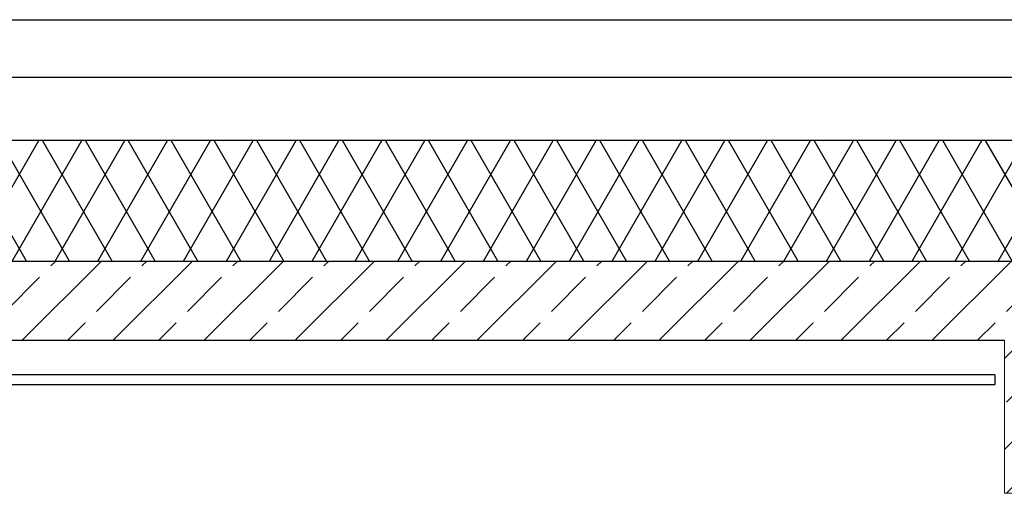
# Model space of a CAD drawing. Extents: x 1 to 209, y 0 to 18.
# Tile 54 of 63: x 98.676 to 100.665, y 17.175 to 18.133. Entities that reach past the tile are written whole.
import ezdxf

# ---------------------------------------------------------------- set-up
doc = ezdxf.new("R2010")
doc.units = 0
doc.header["$MEASUREMENT"] = 0
for name, color, linetype in [('A_1 Dämmung', 7, 'Continuous'), ('A_DE_DECKE', 7, 'Continuous'), ('R_NT_DACH', 7, 'Continuous'), ('R_TR_HIDDEN', 7, 'Continuous'), ('Schraffuren', 7, 'Continuous')]:
    doc.layers.add(name, color=color, linetype=linetype)

msp = doc.modelspace()

# ---------------------------------------------------------------- hatches: boundary and pattern name
at = {"layer": 'Schraffuren', "linetype": 'Continuous'}
h = msp.add_hatch(dxfattribs=at)
h.set_pattern_fill('Beton__Stahlbeton_0002', color=256, style=0, pattern_type=2)
h.set_pattern_definition([(45, (67.71481, 7.845), (-0.09192388, 0.09192388), []), (45, (67.66885, 7.89096), (-0.09192388, 0.09192388), [0.0975, -0.0325])])
h.paths.add_polyline_path([(100.666, 17.175), (100.966, 17.175), (100.966, 17.485), (104.8498, 17.485), (104.8498, 17.175), (105.1498, 17.175), (105.1498, 17.485), (108.9748, 17.485), (108.9748, 17.215), (109.3398, 17.215), (109.3398, 18.045), (109.1398, 18.045), (109.1398, 17.645), (97.7998, 17.645), (96.6748, 17.645), (96.6748, 18.045), (96.4748, 18.045), (96.4748, 17.215), (96.8398, 17.215), (96.8398, 17.485), (100.666, 17.485)], flags=0)
h = msp.add_hatch(dxfattribs=at)
h.set_pattern_fill('Dämmung__weich_0002', color=256, style=0, pattern_type=2)
h.set_pattern_definition([(60, (67.71481, 7.844994), (-0.0649519, 0.0375), []), (120, (67.71481, 7.844994), (0.0649519, 0.0375), [])])
h.paths.add_polyline_path([(97.0693, 17.8887), (96.6818, 17.8937), (96.6818, 17.7423), (96.7708, 17.6533), (96.7747, 17.652), (97.0774, 17.652), (97.0774, 17.645), (97.7998, 17.645), (108.7372, 17.645), (108.7372, 17.652), (109.04, 17.652), (109.0438, 17.6533), (109.1328, 17.7423), (109.1328, 17.8937), (108.7513, 17.8888)], flags=0)

# ---------------------------------------------------------------- linework, layer by layer
at = {"layer": 'A_1 Dämmung', "linetype": 'Continuous'}
msp.add_line((108.7513, 17.8888), (97.0693, 17.8887), dxfattribs=at)
at = {"layer": 'A_DE_DECKE', "linetype": 'Continuous'}
for p, q in [((100.646, 17.415), (96.861, 17.415)), ((100.646, 17.415), (100.646, 17.395)), ((96.861, 17.395), (100.646, 17.395))]:
    msp.add_line(p, q, dxfattribs=at)
at = {"layer": 'R_NT_DACH', "linetype": 'Continuous'}
for p, q in [((96.8059, 18.1332), (109.0333, 18.1332)), ((96.8059, 18.017), (109.0316, 18.017))]:
    msp.add_line(p, q, dxfattribs=at)
at = {"layer": 'R_TR_HIDDEN', "linetype": 'Continuous'}
for p, q in [((96.6748, 17.645), (109.1398, 17.645)), ((97.7998, 17.645), (109.1398, 17.645)), ((96.8398, 17.485), (100.666, 17.485))]:
    msp.add_line(p, q, dxfattribs=at)
at = {"layer": 'Schraffuren', "color": 255, "linetype": 'Continuous', "lineweight": 18, "flags": 128}
for points in [[(100.666, 17.175), (100.966, 17.175), (100.966, 17.485), (104.8498, 17.485), (104.8498, 17.175), (105.1498, 17.175), (105.1498, 17.485), (108.9748, 17.485), (108.9748, 17.215), (109.3398, 17.215), (109.3398, 18.045), (109.1398, 18.045), (109.1398, 17.645), (97.7998, 17.645), (96.6748, 17.645), (96.6748, 18.045), (96.4748, 18.045), (96.4748, 17.215), (96.8398, 17.215), (96.8398, 17.485), (100.666, 17.485)], [(97.0693, 17.8887), (96.6818, 17.8937), (96.6818, 17.7423), (96.7708, 17.6533), (96.7747, 17.652), (97.0774, 17.652), (97.0774, 17.645), (97.7998, 17.645), (108.7372, 17.645), (108.7372, 17.652), (109.04, 17.652), (109.0438, 17.6533), (109.1328, 17.7423), (109.1328, 17.8937), (108.7513, 17.8888)]]:
    msp.add_lwpolyline(points, close=True, dxfattribs=at)

doc.saveas('drawing.dxf')
